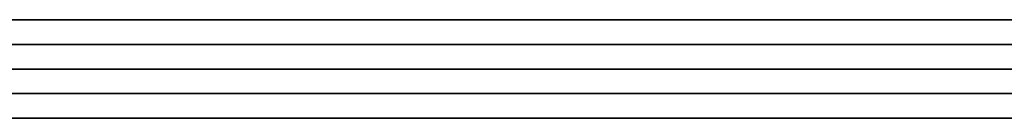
# Model space of a CAD drawing. Header units: millimetres. Extents: x 0 to 350, y 4 to 354.
# Tile 12 of 24: x 9.966 to 11.976, y 19.9 to 20.1. Entities that reach past the tile are written whole.
import ezdxf

# ---------------------------------------------------------------- set-up
doc = ezdxf.new("R2010")
doc.units = ezdxf.units.MM
doc.layers.add('Burl Side Table', color=7, linetype='Continuous', true_color=0x000000)

msp = doc.modelspace()

# ---------------------------------------------------------------- linework, layer by layer
at = {"layer": 'Burl Side Table'}
for p, q in [((15, 20.1, 544.5), (1, 20.1, 544.5)), ((15, 20.1, 55.5), (1, 20.1, 55.5)), ((15, 20.1, 544.5), (1, 20.1, 544.5)), ((15, 20.1, 55.5), (1, 20.1, 55.5)), ((10.0248, 20.1, 509.2992), (9.7923, 20.1, 509.2333)), ((9.7923, 20.1, 90.7667), (10.0248, 20.1, 90.7008)), ((10.0248, 20.1, 509.2992), (9.7923, 20.1, 509.2333)), ((9.7923, 20.1, 90.7667), (10.0248, 20.1, 90.7008)), ((9.8886, 20.1, 579.7404), (10.1176, 20.1, 579.672)), ((10.1176, 20.1, 20.328), (9.8886, 20.1, 20.2596)), ((9.8886, 20.1, 579.7404), (10.1176, 20.1, 579.672)), ((10.1176, 20.1, 20.328), (9.8886, 20.1, 20.2596)), ((10.2548, 20.1, 509.3731), (10.0248, 20.1, 509.2992)), ((10.0248, 20.1, 90.7008), (10.2548, 20.1, 90.6269)), ((10.2548, 20.1, 509.3731), (10.0248, 20.1, 509.2992)), ((10.0248, 20.1, 90.7008), (10.2548, 20.1, 90.6269)), ((10.1176, 20.1, 579.672), (10.3442, 20.1, 579.5958)), ((10.3442, 20.1, 20.4042), (10.1176, 20.1, 20.328)), ((10.1176, 20.1, 579.672), (10.3442, 20.1, 579.5958)), ((10.3442, 20.1, 20.4042), (10.1176, 20.1, 20.328)), ((10.4822, 20.1, 509.4549), (10.2548, 20.1, 509.3731)), ((10.2548, 20.1, 90.6269), (10.4822, 20.1, 90.5451)), ((10.4822, 20.1, 509.4549), (10.2548, 20.1, 509.3731)), ((10.2548, 20.1, 90.6269), (10.4822, 20.1, 90.5451)), ((10.3442, 20.1, 579.5958), (10.568, 20.1, 579.5119)), ((10.568, 20.1, 20.4881), (10.3442, 20.1, 20.4042)), ((10.3442, 20.1, 579.5958), (10.568, 20.1, 579.5119)), ((10.568, 20.1, 20.4881), (10.3442, 20.1, 20.4042)), ((10.7067, 20.1, 509.5445), (10.4822, 20.1, 509.4549)), ((10.4822, 20.1, 90.5451), (10.7067, 20.1, 90.4555)), ((10.7067, 20.1, 509.5445), (10.4822, 20.1, 509.4549)), ((10.4822, 20.1, 90.5451), (10.7067, 20.1, 90.4555)), ((10.568, 20.1, 579.5119), (10.7888, 20.1, 579.4205)), ((10.7888, 20.1, 20.5795), (10.568, 20.1, 20.4881)), ((10.568, 20.1, 579.5119), (10.7888, 20.1, 579.4205)), ((10.7888, 20.1, 20.5795), (10.568, 20.1, 20.4881)), ((10.9279, 20.1, 509.6417), (10.7067, 20.1, 509.5445)), ((10.7067, 20.1, 90.4555), (10.9279, 20.1, 90.3583)), ((10.9279, 20.1, 509.6417), (10.7067, 20.1, 509.5445)), ((10.7067, 20.1, 90.4555), (10.9279, 20.1, 90.3583)), ((10.7888, 20.1, 579.4205), (11.0064, 20.1, 579.3215)), ((11.0064, 20.1, 20.6785), (10.7888, 20.1, 20.5795)), ((10.7888, 20.1, 579.4205), (11.0064, 20.1, 579.3215)), ((11.0064, 20.1, 20.6785), (10.7888, 20.1, 20.5795)), ((11.1456, 20.1, 509.7466), (10.9279, 20.1, 509.6417)), ((10.9279, 20.1, 90.3583), (11.1456, 20.1, 90.2534)), ((11.1456, 20.1, 509.7466), (10.9279, 20.1, 509.6417)), ((10.9279, 20.1, 90.3583), (11.1456, 20.1, 90.2534)), ((11.0064, 20.1, 579.3215), (11.2205, 20.1, 579.2152)), ((11.2205, 20.1, 20.7848), (11.0064, 20.1, 20.6785)), ((11.0064, 20.1, 579.3215), (11.2205, 20.1, 579.2152)), ((11.2205, 20.1, 20.7848), (11.0064, 20.1, 20.6785)), ((11.3596, 20.1, 509.8589), (11.1456, 20.1, 509.7466)), ((11.1456, 20.1, 90.2534), (11.3596, 20.1, 90.1411)), ((11.3596, 20.1, 509.8589), (11.1456, 20.1, 509.7466)), ((11.1456, 20.1, 90.2534), (11.3596, 20.1, 90.1411)), ((11.2205, 20.1, 579.2152), (11.4308, 20.1, 579.1016)), ((11.4308, 20.1, 20.8984), (11.2205, 20.1, 20.7848)), ((11.2205, 20.1, 579.2152), (11.4308, 20.1, 579.1016)), ((11.4308, 20.1, 20.8984), (11.2205, 20.1, 20.7848)), ((11.5695, 20.1, 509.9785), (11.3596, 20.1, 509.8589)), ((11.3596, 20.1, 90.1411), (11.5695, 20.1, 90.0215)), ((11.5695, 20.1, 509.9785), (11.3596, 20.1, 509.8589)), ((11.3596, 20.1, 90.1411), (11.5695, 20.1, 90.0215)), ((11.4308, 20.1, 579.1016), (11.6371, 20.1, 578.9809)), ((11.6371, 20.1, 21.0191), (11.4308, 20.1, 20.8984)), ((11.4308, 20.1, 579.1016), (11.6371, 20.1, 578.9809)), ((11.6371, 20.1, 21.0191), (11.4308, 20.1, 20.8984)), ((11.7752, 20.1, 510.1053), (11.5695, 20.1, 509.9785)), ((11.5695, 20.1, 90.0215), (11.7752, 20.1, 89.8947)), ((11.7752, 20.1, 510.1053), (11.5695, 20.1, 509.9785)), ((11.5695, 20.1, 90.0215), (11.7752, 20.1, 89.8947)), ((11.6371, 20.1, 578.9809), (11.8392, 20.1, 578.8533)), ((11.8392, 20.1, 21.1467), (11.6371, 20.1, 21.0191)), ((11.6371, 20.1, 578.9809), (11.8392, 20.1, 578.8533)), ((11.8392, 20.1, 21.1467), (11.6371, 20.1, 21.0191)), ((11.9765, 20.1, 510.2391), (11.7752, 20.1, 510.1053)), ((11.7752, 20.1, 89.8947), (11.9765, 20.1, 89.7609)), ((11.9765, 20.1, 510.2391), (11.7752, 20.1, 510.1053)), ((11.7752, 20.1, 89.8947), (11.9765, 20.1, 89.7609)), ((11.8392, 20.1, 578.8533), (12.0368, 20.1, 578.7188)), ((12.0368, 20.1, 21.2812), (11.8392, 20.1, 21.1467)), ((11.8392, 20.1, 578.8533), (12.0368, 20.1, 578.7188)), ((12.0368, 20.1, 21.2812), (11.8392, 20.1, 21.1467)), ((12.1729, 20.1, 510.3798), (11.9765, 20.1, 510.2391)), ((12.1729, 20.1, 510.3798), (11.9765, 20.1, 510.2391)), ((11.9765, 20.1, 89.7609), (12.1729, 20.1, 89.6202)), ((10.0248, 20.05, 509.2992), (9.7923, 20.05, 509.2333)), ((9.7923, 20.05, 90.7667), (10.0248, 20.05, 90.7008)), ((10.0248, 20.05, 509.2992), (9.7923, 20.05, 509.2333)), ((9.7923, 20.05, 90.7667), (10.0248, 20.05, 90.7008)), ((9.8886, 20.05, 579.7404), (10.1176, 20.05, 579.672)), ((10.1176, 20.05, 20.328), (9.8886, 20.05, 20.2596)), ((9.8886, 20.05, 579.7404), (10.1176, 20.05, 579.672)), ((10.1176, 20.05, 20.328), (9.8886, 20.05, 20.2596)), ((10.2548, 20.05, 509.3731), (10.0248, 20.05, 509.2992)), ((10.0248, 20.05, 90.7008), (10.2548, 20.05, 90.6269)), ((10.2548, 20.05, 509.3731), (10.0248, 20.05, 509.2992)), ((10.0248, 20.05, 90.7008), (10.2548, 20.05, 90.6269)), ((10.1176, 20.05, 579.672), (10.3442, 20.05, 579.5958)), ((10.3442, 20.05, 20.4042), (10.1176, 20.05, 20.328)), ((10.1176, 20.05, 579.672), (10.3442, 20.05, 579.5958)), ((10.3442, 20.05, 20.4042), (10.1176, 20.05, 20.328)), ((10.4822, 20.05, 509.4549), (10.2548, 20.05, 509.3731)), ((10.2548, 20.05, 90.6269), (10.4822, 20.05, 90.5451)), ((10.4822, 20.05, 509.4549), (10.2548, 20.05, 509.3731)), ((10.2548, 20.05, 90.6269), (10.4822, 20.05, 90.5451)), ((10.3442, 20.05, 579.5958), (10.568, 20.05, 579.5119)), ((10.568, 20.05, 20.4881), (10.3442, 20.05, 20.4042)), ((10.3442, 20.05, 579.5958), (10.568, 20.05, 579.5119)), ((10.568, 20.05, 20.4881), (10.3442, 20.05, 20.4042)), ((10.7067, 20.05, 509.5445), (10.4822, 20.05, 509.4549)), ((10.4822, 20.05, 90.5451), (10.7067, 20.05, 90.4555)), ((10.7067, 20.05, 509.5445), (10.4822, 20.05, 509.4549)), ((10.4822, 20.05, 90.5451), (10.7067, 20.05, 90.4555)), ((10.568, 20.05, 579.5119), (10.7888, 20.05, 579.4205)), ((10.7888, 20.05, 20.5795), (10.568, 20.05, 20.4881)), ((10.568, 20.05, 579.5119), (10.7888, 20.05, 579.4205)), ((10.7888, 20.05, 20.5795), (10.568, 20.05, 20.4881)), ((10.9279, 20.05, 509.6417), (10.7067, 20.05, 509.5445)), ((10.7067, 20.05, 90.4555), (10.9279, 20.05, 90.3583)), ((10.9279, 20.05, 509.6417), (10.7067, 20.05, 509.5445)), ((10.7067, 20.05, 90.4555), (10.9279, 20.05, 90.3583)), ((10.7888, 20.05, 579.4205), (11.0064, 20.05, 579.3215)), ((11.0064, 20.05, 20.6785), (10.7888, 20.05, 20.5795)), ((10.7888, 20.05, 579.4205), (11.0064, 20.05, 579.3215)), ((11.0064, 20.05, 20.6785), (10.7888, 20.05, 20.5795)), ((11.1456, 20.05, 509.7466), (10.9279, 20.05, 509.6417)), ((10.9279, 20.05, 90.3583), (11.1456, 20.05, 90.2534)), ((11.1456, 20.05, 509.7466), (10.9279, 20.05, 509.6417)), ((10.9279, 20.05, 90.3583), (11.1456, 20.05, 90.2534)), ((11.0064, 20.05, 579.3215), (11.2205, 20.05, 579.2152)), ((11.2205, 20.05, 20.7848), (11.0064, 20.05, 20.6785)), ((11.0064, 20.05, 579.3215), (11.2205, 20.05, 579.2152)), ((11.2205, 20.05, 20.7848), (11.0064, 20.05, 20.6785)), ((11.3596, 20.05, 509.8589), (11.1456, 20.05, 509.7466)), ((11.1456, 20.05, 90.2534), (11.3596, 20.05, 90.1411)), ((11.3596, 20.05, 509.8589), (11.1456, 20.05, 509.7466)), ((11.1456, 20.05, 90.2534), (11.3596, 20.05, 90.1411)), ((11.2205, 20.05, 579.2152), (11.4308, 20.05, 579.1016)), ((11.4308, 20.05, 20.8984), (11.2205, 20.05, 20.7848)), ((11.2205, 20.05, 579.2152), (11.4308, 20.05, 579.1016)), ((11.4308, 20.05, 20.8984), (11.2205, 20.05, 20.7848)), ((11.5695, 20.05, 509.9785), (11.3596, 20.05, 509.8589)), ((11.3596, 20.05, 90.1411), (11.5695, 20.05, 90.0215)), ((11.5695, 20.05, 509.9785), (11.3596, 20.05, 509.8589)), ((11.3596, 20.05, 90.1411), (11.5695, 20.05, 90.0215)), ((11.4308, 20.05, 579.1016), (11.6371, 20.05, 578.9809)), ((11.6371, 20.05, 21.0191), (11.4308, 20.05, 20.8984)), ((11.4308, 20.05, 579.1016), (11.6371, 20.05, 578.9809)), ((11.6371, 20.05, 21.0191), (11.4308, 20.05, 20.8984)), ((11.7752, 20.05, 510.1053), (11.5695, 20.05, 509.9785)), ((11.5695, 20.05, 90.0215), (11.7752, 20.05, 89.8947)), ((11.7752, 20.05, 510.1053), (11.5695, 20.05, 509.9785)), ((11.5695, 20.05, 90.0215), (11.7752, 20.05, 89.8947)), ((11.6371, 20.05, 578.9809), (11.8392, 20.05, 578.8533)), ((11.8392, 20.05, 21.1467), (11.6371, 20.05, 21.0191)), ((11.6371, 20.05, 578.9809), (11.8392, 20.05, 578.8533)), ((11.8392, 20.05, 21.1467), (11.6371, 20.05, 21.0191)), ((11.9765, 20.05, 510.2391), (11.7752, 20.05, 510.1053)), ((11.7752, 20.05, 89.8947), (11.9765, 20.05, 89.7609)), ((11.9765, 20.05, 510.2391), (11.7752, 20.05, 510.1053)), ((11.7752, 20.05, 89.8947), (11.9765, 20.05, 89.7609)), ((11.8392, 20.05, 578.8533), (12.0368, 20.05, 578.7188)), ((12.0368, 20.05, 21.2812), (11.8392, 20.05, 21.1467)), ((11.8392, 20.05, 578.8533), (12.0368, 20.05, 578.7188)), ((12.0368, 20.05, 21.2812), (11.8392, 20.05, 21.1467)), ((12.1729, 20.05, 510.3798), (11.9765, 20.05, 510.2391)), ((12.1729, 20.05, 510.3798), (11.9765, 20.05, 510.2391)), ((11.9765, 20.05, 89.7609), (12.1729, 20.05, 89.6202)), ((0, 20), (16, 20)), ((0, 20, 584), (16, 20, 584)), ((0, 20), (16, 20)), ((16, 20, 16), (0, 20, 16)), ((0, 20, 592), (16, 20, 592)), ((16, 20, 8), (0, 20, 8)), ((0, 20, 300), (16, 20, 300)), ((0, 20), (16, 20)), ((0, 20, 300), (350, 20, 300)), ((0, 20), (16, 20)), ((15, 20, 544.5), (1, 20, 544.5)), ((15, 20, 55.5), (1, 20, 55.5)), ((15, 20, 544.5), (1, 20, 544.5)), ((15, 20, 55.5), (1, 20, 55.5)), ((15, 20, 544.5), (1, 20, 544.5)), ((15, 20, 55.5), (1, 20, 55.5)), ((15, 20, 544.5), (1, 20, 544.5)), ((15, 20, 55.5), (1, 20, 55.5)), ((7.9113, 19.9993, 600), (16, 20, 600)), ((7.9113, 19.9993, 600), (16, 20, 600)), ((7.9113, 19.9993, 600), (16, 20, 600)), ((7.9113, 19.9993, 600), (16, 20, 600)), ((10.0248, 20, 509.2992), (9.7923, 20, 509.2333)), ((10.0248, 20, 509.2992), (9.7923, 20, 509.2333)), ((9.7923, 20, 90.7667), (10.0248, 20, 90.7008)), ((9.7923, 20, 90.7667), (10.0248, 20, 90.7008)), ((10.0248, 20, 509.2992), (9.7923, 20, 509.2333)), ((10.0248, 20, 509.2992), (9.7923, 20, 509.2333)), ((9.7923, 20, 90.7667), (10.0248, 20, 90.7008)), ((9.7923, 20, 90.7667), (10.0248, 20, 90.7008)), ((10.0248, 20, 509.2992), (9.7923, 20, 509.2333)), ((9.7923, 20, 90.7667), (10.0248, 20, 90.7008)), ((10.0248, 20, 509.2992), (9.7923, 20, 509.2333)), ((9.7923, 20, 90.7667), (10.0248, 20, 90.7008)), ((9.8886, 20, 579.7404), (10.1176, 20, 579.672)), ((9.8886, 20, 579.7404), (10.1176, 20, 579.672)), ((10.1176, 20, 20.328), (9.8886, 20, 20.2596)), ((10.1176, 20, 20.328), (9.8886, 20, 20.2596)), ((9.8886, 20, 579.7404), (10.1176, 20, 579.672)), ((9.8886, 20, 579.7404), (10.1176, 20, 579.672)), ((10.1176, 20, 20.328), (9.8886, 20, 20.2596)), ((10.1176, 20, 20.328), (9.8886, 20, 20.2596)), ((9.8886, 20, 579.7404), (10.1176, 20, 579.672)), ((10.1176, 20, 20.328), (9.8886, 20, 20.2596)), ((9.8886, 20, 579.7404), (10.1176, 20, 579.672)), ((10.1176, 20, 20.328), (9.8886, 20, 20.2596)), ((10.2548, 20, 509.3731), (10.0248, 20, 509.2992)), ((10.2548, 20, 509.3731), (10.0248, 20, 509.2992)), ((10.0248, 20, 90.7008), (10.2548, 20, 90.6269)), ((10.0248, 20, 90.7008), (10.2548, 20, 90.6269)), ((10.2548, 20, 509.3731), (10.0248, 20, 509.2992)), ((10.2548, 20, 509.3731), (10.0248, 20, 509.2992)), ((10.0248, 20, 90.7008), (10.2548, 20, 90.6269)), ((10.0248, 20, 90.7008), (10.2548, 20, 90.6269)), ((10.2548, 20, 509.3731), (10.0248, 20, 509.2992)), ((10.0248, 20, 90.7008), (10.2548, 20, 90.6269)), ((10.2548, 20, 509.3731), (10.0248, 20, 509.2992)), ((10.0248, 20, 90.7008), (10.2548, 20, 90.6269)), ((10.1176, 20, 579.672), (10.3442, 20, 579.5958)), ((10.1176, 20, 579.672), (10.3442, 20, 579.5958)), ((10.3442, 20, 20.4042), (10.1176, 20, 20.328)), ((10.3442, 20, 20.4042), (10.1176, 20, 20.328)), ((10.1176, 20, 579.672), (10.3442, 20, 579.5958)), ((10.1176, 20, 579.672), (10.3442, 20, 579.5958)), ((10.3442, 20, 20.4042), (10.1176, 20, 20.328)), ((10.3442, 20, 20.4042), (10.1176, 20, 20.328)), ((10.1176, 20, 579.672), (10.3442, 20, 579.5958)), ((10.3442, 20, 20.4042), (10.1176, 20, 20.328)), ((10.1176, 20, 579.672), (10.3442, 20, 579.5958)), ((10.3442, 20, 20.4042), (10.1176, 20, 20.328)), ((10.4822, 20, 509.4549), (10.2548, 20, 509.3731)), ((10.4822, 20, 509.4549), (10.2548, 20, 509.3731)), ((10.2548, 20, 90.6269), (10.4822, 20, 90.5451)), ((10.2548, 20, 90.6269), (10.4822, 20, 90.5451)), ((10.4822, 20, 509.4549), (10.2548, 20, 509.3731)), ((10.4822, 20, 509.4549), (10.2548, 20, 509.3731)), ((10.2548, 20, 90.6269), (10.4822, 20, 90.5451)), ((10.2548, 20, 90.6269), (10.4822, 20, 90.5451)), ((10.4822, 20, 509.4549), (10.2548, 20, 509.3731)), ((10.2548, 20, 90.6269), (10.4822, 20, 90.5451)), ((10.4822, 20, 509.4549), (10.2548, 20, 509.3731)), ((10.2548, 20, 90.6269), (10.4822, 20, 90.5451)), ((10.3442, 20, 579.5958), (10.568, 20, 579.5119)), ((10.3442, 20, 579.5958), (10.568, 20, 579.5119)), ((10.568, 20, 20.4881), (10.3442, 20, 20.4042)), ((10.568, 20, 20.4881), (10.3442, 20, 20.4042)), ((10.3442, 20, 579.5958), (10.568, 20, 579.5119)), ((10.3442, 20, 579.5958), (10.568, 20, 579.5119)), ((10.568, 20, 20.4881), (10.3442, 20, 20.4042)), ((10.568, 20, 20.4881), (10.3442, 20, 20.4042)), ((10.3442, 20, 579.5958), (10.568, 20, 579.5119)), ((10.568, 20, 20.4881), (10.3442, 20, 20.4042)), ((10.3442, 20, 579.5958), (10.568, 20, 579.5119)), ((10.568, 20, 20.4881), (10.3442, 20, 20.4042)), ((10.7067, 20, 509.5445), (10.4822, 20, 509.4549)), ((10.7067, 20, 509.5445), (10.4822, 20, 509.4549)), ((10.4822, 20, 90.5451), (10.7067, 20, 90.4555)), ((10.4822, 20, 90.5451), (10.7067, 20, 90.4555)), ((10.7067, 20, 509.5445), (10.4822, 20, 509.4549)), ((10.7067, 20, 509.5445), (10.4822, 20, 509.4549)), ((10.4822, 20, 90.5451), (10.7067, 20, 90.4555)), ((10.4822, 20, 90.5451), (10.7067, 20, 90.4555)), ((10.7067, 20, 509.5445), (10.4822, 20, 509.4549)), ((10.4822, 20, 90.5451), (10.7067, 20, 90.4555)), ((10.7067, 20, 509.5445), (10.4822, 20, 509.4549)), ((10.4822, 20, 90.5451), (10.7067, 20, 90.4555)), ((10.568, 20, 579.5119), (10.7888, 20, 579.4205)), ((10.568, 20, 579.5119), (10.7888, 20, 579.4205)), ((10.7888, 20, 20.5795), (10.568, 20, 20.4881)), ((10.7888, 20, 20.5795), (10.568, 20, 20.4881)), ((10.568, 20, 579.5119), (10.7888, 20, 579.4205)), ((10.568, 20, 579.5119), (10.7888, 20, 579.4205)), ((10.7888, 20, 20.5795), (10.568, 20, 20.4881)), ((10.7888, 20, 20.5795), (10.568, 20, 20.4881)), ((10.568, 20, 579.5119), (10.7888, 20, 579.4205)), ((10.7888, 20, 20.5795), (10.568, 20, 20.4881)), ((10.568, 20, 579.5119), (10.7888, 20, 579.4205)), ((10.7888, 20, 20.5795), (10.568, 20, 20.4881)), ((10.9279, 20, 509.6417), (10.7067, 20, 509.5445)), ((10.9279, 20, 509.6417), (10.7067, 20, 509.5445)), ((10.7067, 20, 90.4555), (10.9279, 20, 90.3583)), ((10.7067, 20, 90.4555), (10.9279, 20, 90.3583)), ((10.9279, 20, 509.6417), (10.7067, 20, 509.5445)), ((10.9279, 20, 509.6417), (10.7067, 20, 509.5445)), ((10.7067, 20, 90.4555), (10.9279, 20, 90.3583)), ((10.7067, 20, 90.4555), (10.9279, 20, 90.3583)), ((10.9279, 20, 509.6417), (10.7067, 20, 509.5445)), ((10.7067, 20, 90.4555), (10.9279, 20, 90.3583)), ((10.9279, 20, 509.6417), (10.7067, 20, 509.5445)), ((10.7067, 20, 90.4555), (10.9279, 20, 90.3583)), ((10.7888, 20, 579.4205), (11.0064, 20, 579.3215)), ((10.7888, 20, 579.4205), (11.0064, 20, 579.3215)), ((11.0064, 20, 20.6785), (10.7888, 20, 20.5795)), ((11.0064, 20, 20.6785), (10.7888, 20, 20.5795)), ((10.7888, 20, 579.4205), (11.0064, 20, 579.3215)), ((10.7888, 20, 579.4205), (11.0064, 20, 579.3215)), ((11.0064, 20, 20.6785), (10.7888, 20, 20.5795)), ((11.0064, 20, 20.6785), (10.7888, 20, 20.5795)), ((10.7888, 20, 579.4205), (11.0064, 20, 579.3215)), ((11.0064, 20, 20.6785), (10.7888, 20, 20.5795)), ((10.7888, 20, 579.4205), (11.0064, 20, 579.3215)), ((11.0064, 20, 20.6785), (10.7888, 20, 20.5795)), ((11.1456, 20, 509.7466), (10.9279, 20, 509.6417)), ((11.1456, 20, 509.7466), (10.9279, 20, 509.6417)), ((10.9279, 20, 90.3583), (11.1456, 20, 90.2534)), ((10.9279, 20, 90.3583), (11.1456, 20, 90.2534)), ((11.1456, 20, 509.7466), (10.9279, 20, 509.6417)), ((11.1456, 20, 509.7466), (10.9279, 20, 509.6417)), ((10.9279, 20, 90.3583), (11.1456, 20, 90.2534)), ((10.9279, 20, 90.3583), (11.1456, 20, 90.2534)), ((11.1456, 20, 509.7466), (10.9279, 20, 509.6417)), ((10.9279, 20, 90.3583), (11.1456, 20, 90.2534)), ((11.1456, 20, 509.7466), (10.9279, 20, 509.6417)), ((10.9279, 20, 90.3583), (11.1456, 20, 90.2534)), ((11.0064, 20, 579.3215), (11.2205, 20, 579.2152)), ((11.0064, 20, 579.3215), (11.2205, 20, 579.2152)), ((11.2205, 20, 20.7848), (11.0064, 20, 20.6785)), ((11.2205, 20, 20.7848), (11.0064, 20, 20.6785)), ((11.0064, 20, 579.3215), (11.2205, 20, 579.2152)), ((11.0064, 20, 579.3215), (11.2205, 20, 579.2152)), ((11.2205, 20, 20.7848), (11.0064, 20, 20.6785)), ((11.2205, 20, 20.7848), (11.0064, 20, 20.6785)), ((11.0064, 20, 579.3215), (11.2205, 20, 579.2152)), ((11.2205, 20, 20.7848), (11.0064, 20, 20.6785)), ((11.0064, 20, 579.3215), (11.2205, 20, 579.2152)), ((11.2205, 20, 20.7848), (11.0064, 20, 20.6785)), ((11.3596, 20, 509.8589), (11.1456, 20, 509.7466)), ((11.3596, 20, 509.8589), (11.1456, 20, 509.7466)), ((11.1456, 20, 90.2534), (11.3596, 20, 90.1411)), ((11.1456, 20, 90.2534), (11.3596, 20, 90.1411)), ((11.3596, 20, 509.8589), (11.1456, 20, 509.7466)), ((11.3596, 20, 509.8589), (11.1456, 20, 509.7466)), ((11.1456, 20, 90.2534), (11.3596, 20, 90.1411)), ((11.1456, 20, 90.2534), (11.3596, 20, 90.1411)), ((11.3596, 20, 509.8589), (11.1456, 20, 509.7466)), ((11.1456, 20, 90.2534), (11.3596, 20, 90.1411)), ((11.3596, 20, 509.8589), (11.1456, 20, 509.7466)), ((11.1456, 20, 90.2534), (11.3596, 20, 90.1411)), ((11.2205, 20, 579.2152), (11.4308, 20, 579.1016)), ((11.2205, 20, 579.2152), (11.4308, 20, 579.1016)), ((11.4308, 20, 20.8984), (11.2205, 20, 20.7848)), ((11.4308, 20, 20.8984), (11.2205, 20, 20.7848)), ((11.2205, 20, 579.2152), (11.4308, 20, 579.1016)), ((11.2205, 20, 579.2152), (11.4308, 20, 579.1016)), ((11.4308, 20, 20.8984), (11.2205, 20, 20.7848)), ((11.4308, 20, 20.8984), (11.2205, 20, 20.7848)), ((11.2205, 20, 579.2152), (11.4308, 20, 579.1016)), ((11.4308, 20, 20.8984), (11.2205, 20, 20.7848)), ((11.2205, 20, 579.2152), (11.4308, 20, 579.1016)), ((11.4308, 20, 20.8984), (11.2205, 20, 20.7848)), ((11.5695, 20, 509.9785), (11.3596, 20, 509.8589)), ((11.5695, 20, 509.9785), (11.3596, 20, 509.8589)), ((11.3596, 20, 90.1411), (11.5695, 20, 90.0215)), ((11.3596, 20, 90.1411), (11.5695, 20, 90.0215)), ((11.5695, 20, 509.9785), (11.3596, 20, 509.8589)), ((11.5695, 20, 509.9785), (11.3596, 20, 509.8589)), ((11.3596, 20, 90.1411), (11.5695, 20, 90.0215)), ((11.3596, 20, 90.1411), (11.5695, 20, 90.0215)), ((11.5695, 20, 509.9785), (11.3596, 20, 509.8589)), ((11.3596, 20, 90.1411), (11.5695, 20, 90.0215)), ((11.5695, 20, 509.9785), (11.3596, 20, 509.8589)), ((11.3596, 20, 90.1411), (11.5695, 20, 90.0215)), ((11.4308, 20, 579.1016), (11.6371, 20, 578.9809)), ((11.4308, 20, 579.1016), (11.6371, 20, 578.9809)), ((11.6371, 20, 21.0191), (11.4308, 20, 20.8984)), ((11.6371, 20, 21.0191), (11.4308, 20, 20.8984)), ((11.4308, 20, 579.1016), (11.6371, 20, 578.9809)), ((11.4308, 20, 579.1016), (11.6371, 20, 578.9809)), ((11.6371, 20, 21.0191), (11.4308, 20, 20.8984)), ((11.6371, 20, 21.0191), (11.4308, 20, 20.8984)), ((11.4308, 20, 579.1016), (11.6371, 20, 578.9809)), ((11.6371, 20, 21.0191), (11.4308, 20, 20.8984)), ((11.4308, 20, 579.1016), (11.6371, 20, 578.9809)), ((11.6371, 20, 21.0191), (11.4308, 20, 20.8984)), ((11.7752, 20, 510.1053), (11.5695, 20, 509.9785)), ((11.7752, 20, 510.1053), (11.5695, 20, 509.9785)), ((11.5695, 20, 90.0215), (11.7752, 20, 89.8947)), ((11.5695, 20, 90.0215), (11.7752, 20, 89.8947)), ((11.7752, 20, 510.1053), (11.5695, 20, 509.9785)), ((11.7752, 20, 510.1053), (11.5695, 20, 509.9785)), ((11.5695, 20, 90.0215), (11.7752, 20, 89.8947)), ((11.5695, 20, 90.0215), (11.7752, 20, 89.8947)), ((11.7752, 20, 510.1053), (11.5695, 20, 509.9785)), ((11.5695, 20, 90.0215), (11.7752, 20, 89.8947)), ((11.7752, 20, 510.1053), (11.5695, 20, 509.9785)), ((11.5695, 20, 90.0215), (11.7752, 20, 89.8947)), ((11.6371, 20, 578.9809), (11.8392, 20, 578.8533)), ((11.6371, 20, 578.9809), (11.8392, 20, 578.8533)), ((11.8392, 20, 21.1467), (11.6371, 20, 21.0191)), ((11.8392, 20, 21.1467), (11.6371, 20, 21.0191)), ((11.6371, 20, 578.9809), (11.8392, 20, 578.8533)), ((11.6371, 20, 578.9809), (11.8392, 20, 578.8533)), ((11.8392, 20, 21.1467), (11.6371, 20, 21.0191)), ((11.8392, 20, 21.1467), (11.6371, 20, 21.0191)), ((11.6371, 20, 578.9809), (11.8392, 20, 578.8533)), ((11.8392, 20, 21.1467), (11.6371, 20, 21.0191)), ((11.6371, 20, 578.9809), (11.8392, 20, 578.8533)), ((11.8392, 20, 21.1467), (11.6371, 20, 21.0191)), ((11.9765, 20, 510.2391), (11.7752, 20, 510.1053)), ((11.9765, 20, 510.2391), (11.7752, 20, 510.1053)), ((11.7752, 20, 89.8947), (11.9765, 20, 89.7609)), ((11.7752, 20, 89.8947), (11.9765, 20, 89.7609)), ((11.9765, 20, 510.2391), (11.7752, 20, 510.1053)), ((11.9765, 20, 510.2391), (11.7752, 20, 510.1053)), ((11.7752, 20, 89.8947), (11.9765, 20, 89.7609)), ((11.7752, 20, 89.8947), (11.9765, 20, 89.7609)), ((11.9765, 20, 510.2391), (11.7752, 20, 510.1053)), ((11.7752, 20, 89.8947), (11.9765, 20, 89.7609)), ((11.9765, 20, 510.2391), (11.7752, 20, 510.1053)), ((11.7752, 20, 89.8947), (11.9765, 20, 89.7609)), ((11.8392, 20, 578.8533), (12.0368, 20, 578.7188)), ((11.8392, 20, 578.8533), (12.0368, 20, 578.7188)), ((12.0368, 20, 21.2812), (11.8392, 20, 21.1467)), ((12.0368, 20, 21.2812), (11.8392, 20, 21.1467)), ((11.8392, 20, 578.8533), (12.0368, 20, 578.7188)), ((11.8392, 20, 578.8533), (12.0368, 20, 578.7188)), ((12.0368, 20, 21.2812), (11.8392, 20, 21.1467)), ((12.0368, 20, 21.2812), (11.8392, 20, 21.1467)), ((11.8392, 20, 578.8533), (12.0368, 20, 578.7188)), ((12.0368, 20, 21.2812), (11.8392, 20, 21.1467)), ((11.8392, 20, 578.8533), (12.0368, 20, 578.7188)), ((12.0368, 20, 21.2812), (11.8392, 20, 21.1467)), ((12.1729, 20, 510.3798), (11.9765, 20, 510.2391)), ((12.1729, 20, 510.3798), (11.9765, 20, 510.2391)), ((12.1729, 20, 510.3798), (11.9765, 20, 510.2391)), ((12.1729, 20, 510.3798), (11.9765, 20, 510.2391)), ((12.1729, 20, 510.3798), (11.9765, 20, 510.2391)), ((11.9765, 20, 89.7609), (12.1729, 20, 89.6202)), ((12.1729, 20, 510.3798), (11.9765, 20, 510.2391)), ((11.9765, 20, 89.7609), (12.1729, 20, 89.6202)), ((10.0248, 19.95, 509.2992), (9.7923, 19.95, 509.2333)), ((9.7923, 19.95, 90.7667), (10.0248, 19.95, 90.7008)), ((10.0248, 19.95, 509.2992), (9.7923, 19.95, 509.2333)), ((9.7923, 19.95, 90.7667), (10.0248, 19.95, 90.7008)), ((9.8886, 19.95, 579.7404), (10.1176, 19.95, 579.672)), ((10.1176, 19.95, 20.328), (9.8886, 19.95, 20.2596)), ((9.8886, 19.95, 579.7404), (10.1176, 19.95, 579.672)), ((10.1176, 19.95, 20.328), (9.8886, 19.95, 20.2596)), ((10.2548, 19.95, 509.3731), (10.0248, 19.95, 509.2992)), ((10.0248, 19.95, 90.7008), (10.2548, 19.95, 90.6269)), ((10.2548, 19.95, 509.3731), (10.0248, 19.95, 509.2992)), ((10.0248, 19.95, 90.7008), (10.2548, 19.95, 90.6269)), ((10.1176, 19.95, 579.672), (10.3442, 19.95, 579.5958)), ((10.3442, 19.95, 20.4042), (10.1176, 19.95, 20.328)), ((10.1176, 19.95, 579.672), (10.3442, 19.95, 579.5958)), ((10.3442, 19.95, 20.4042), (10.1176, 19.95, 20.328)), ((10.4822, 19.95, 509.4549), (10.2548, 19.95, 509.3731)), ((10.2548, 19.95, 90.6269), (10.4822, 19.95, 90.5451)), ((10.4822, 19.95, 509.4549), (10.2548, 19.95, 509.3731)), ((10.2548, 19.95, 90.6269), (10.4822, 19.95, 90.5451)), ((10.3442, 19.95, 579.5958), (10.568, 19.95, 579.5119)), ((10.568, 19.95, 20.4881), (10.3442, 19.95, 20.4042)), ((10.3442, 19.95, 579.5958), (10.568, 19.95, 579.5119)), ((10.568, 19.95, 20.4881), (10.3442, 19.95, 20.4042)), ((10.7067, 19.95, 509.5445), (10.4822, 19.95, 509.4549)), ((10.4822, 19.95, 90.5451), (10.7067, 19.95, 90.4555)), ((10.7067, 19.95, 509.5445), (10.4822, 19.95, 509.4549)), ((10.4822, 19.95, 90.5451), (10.7067, 19.95, 90.4555)), ((10.568, 19.95, 579.5119), (10.7888, 19.95, 579.4205)), ((10.7888, 19.95, 20.5795), (10.568, 19.95, 20.4881)), ((10.568, 19.95, 579.5119), (10.7888, 19.95, 579.4205)), ((10.7888, 19.95, 20.5795), (10.568, 19.95, 20.4881)), ((10.9279, 19.95, 509.6417), (10.7067, 19.95, 509.5445)), ((10.7067, 19.95, 90.4555), (10.9279, 19.95, 90.3583)), ((10.9279, 19.95, 509.6417), (10.7067, 19.95, 509.5445)), ((10.7067, 19.95, 90.4555), (10.9279, 19.95, 90.3583)), ((10.7888, 19.95, 579.4205), (11.0064, 19.95, 579.3215)), ((11.0064, 19.95, 20.6785), (10.7888, 19.95, 20.5795)), ((10.7888, 19.95, 579.4205), (11.0064, 19.95, 579.3215)), ((11.0064, 19.95, 20.6785), (10.7888, 19.95, 20.5795)), ((11.1456, 19.95, 509.7466), (10.9279, 19.95, 509.6417)), ((10.9279, 19.95, 90.3583), (11.1456, 19.95, 90.2534)), ((11.1456, 19.95, 509.7466), (10.9279, 19.95, 509.6417)), ((10.9279, 19.95, 90.3583), (11.1456, 19.95, 90.2534)), ((11.0064, 19.95, 579.3215), (11.2205, 19.95, 579.2152)), ((11.2205, 19.95, 20.7848), (11.0064, 19.95, 20.6785)), ((11.0064, 19.95, 579.3215), (11.2205, 19.95, 579.2152)), ((11.2205, 19.95, 20.7848), (11.0064, 19.95, 20.6785)), ((11.3596, 19.95, 509.8589), (11.1456, 19.95, 509.7466)), ((11.1456, 19.95, 90.2534), (11.3596, 19.95, 90.1411)), ((11.3596, 19.95, 509.8589), (11.1456, 19.95, 509.7466)), ((11.1456, 19.95, 90.2534), (11.3596, 19.95, 90.1411)), ((11.2205, 19.95, 579.2152), (11.4308, 19.95, 579.1016)), ((11.4308, 19.95, 20.8984), (11.2205, 19.95, 20.7848)), ((11.2205, 19.95, 579.2152), (11.4308, 19.95, 579.1016)), ((11.4308, 19.95, 20.8984), (11.2205, 19.95, 20.7848)), ((11.5695, 19.95, 509.9785), (11.3596, 19.95, 509.8589)), ((11.3596, 19.95, 90.1411), (11.5695, 19.95, 90.0215)), ((11.5695, 19.95, 509.9785), (11.3596, 19.95, 509.8589)), ((11.3596, 19.95, 90.1411), (11.5695, 19.95, 90.0215)), ((11.4308, 19.95, 579.1016), (11.6371, 19.95, 578.9809)), ((11.6371, 19.95, 21.0191), (11.4308, 19.95, 20.8984)), ((11.4308, 19.95, 579.1016), (11.6371, 19.95, 578.9809)), ((11.6371, 19.95, 21.0191), (11.4308, 19.95, 20.8984)), ((11.7752, 19.95, 510.1053), (11.5695, 19.95, 509.9785)), ((11.5695, 19.95, 90.0215), (11.7752, 19.95, 89.8947)), ((11.7752, 19.95, 510.1053), (11.5695, 19.95, 509.9785)), ((11.5695, 19.95, 90.0215), (11.7752, 19.95, 89.8947)), ((11.6371, 19.95, 578.9809), (11.8392, 19.95, 578.8533)), ((11.8392, 19.95, 21.1467), (11.6371, 19.95, 21.0191)), ((11.6371, 19.95, 578.9809), (11.8392, 19.95, 578.8533)), ((11.8392, 19.95, 21.1467), (11.6371, 19.95, 21.0191)), ((11.9765, 19.95, 510.2391), (11.7752, 19.95, 510.1053)), ((11.7752, 19.95, 89.8947), (11.9765, 19.95, 89.7609)), ((11.9765, 19.95, 510.2391), (11.7752, 19.95, 510.1053)), ((11.7752, 19.95, 89.8947), (11.9765, 19.95, 89.7609)), ((11.8392, 19.95, 578.8533), (12.0368, 19.95, 578.7188)), ((12.0368, 19.95, 21.2812), (11.8392, 19.95, 21.1467)), ((11.8392, 19.95, 578.8533), (12.0368, 19.95, 578.7188)), ((12.0368, 19.95, 21.2812), (11.8392, 19.95, 21.1467)), ((12.1729, 19.95, 510.3798), (11.9765, 19.95, 510.2391)), ((11.9765, 19.95, 89.7609), (12.1729, 19.95, 89.6202)), ((12.1729, 19.95, 510.3798), (11.9765, 19.95, 510.2391)), ((11.9765, 19.95, 89.7609), (12.1729, 19.95, 89.6202)), ((15, 19.9, 544.5), (1, 19.9, 544.5)), ((15, 19.9, 55.5), (1, 19.9, 55.5)), ((15, 19.9, 544.5), (1, 19.9, 544.5)), ((15, 19.9, 55.5), (1, 19.9, 55.5)), ((10.0248, 19.9, 509.2992), (9.7923, 19.9, 509.2333)), ((9.7923, 19.9, 90.7667), (10.0248, 19.9, 90.7008)), ((10.0248, 19.9, 509.2992), (9.7923, 19.9, 509.2333)), ((9.7923, 19.9, 90.7667), (10.0248, 19.9, 90.7008)), ((9.8886, 19.9, 579.7404), (10.1176, 19.9, 579.672)), ((10.1176, 19.9, 20.328), (9.8886, 19.9, 20.2596)), ((9.8886, 19.9, 579.7404), (10.1176, 19.9, 579.672)), ((10.1176, 19.9, 20.328), (9.8886, 19.9, 20.2596)), ((10.2548, 19.9, 509.3731), (10.0248, 19.9, 509.2992)), ((10.0248, 19.9, 90.7008), (10.2548, 19.9, 90.6269)), ((10.2548, 19.9, 509.3731), (10.0248, 19.9, 509.2992)), ((10.0248, 19.9, 90.7008), (10.2548, 19.9, 90.6269)), ((10.1176, 19.9, 579.672), (10.3442, 19.9, 579.5958)), ((10.3442, 19.9, 20.4042), (10.1176, 19.9, 20.328)), ((10.1176, 19.9, 579.672), (10.3442, 19.9, 579.5958)), ((10.3442, 19.9, 20.4042), (10.1176, 19.9, 20.328)), ((10.4822, 19.9, 509.4549), (10.2548, 19.9, 509.3731)), ((10.2548, 19.9, 90.6269), (10.4822, 19.9, 90.5451)), ((10.4822, 19.9, 509.4549), (10.2548, 19.9, 509.3731)), ((10.2548, 19.9, 90.6269), (10.4822, 19.9, 90.5451)), ((10.3442, 19.9, 579.5958), (10.568, 19.9, 579.5119)), ((10.568, 19.9, 20.4881), (10.3442, 19.9, 20.4042)), ((10.3442, 19.9, 579.5958), (10.568, 19.9, 579.5119)), ((10.568, 19.9, 20.4881), (10.3442, 19.9, 20.4042)), ((10.7067, 19.9, 509.5445), (10.4822, 19.9, 509.4549)), ((10.4822, 19.9, 90.5451), (10.7067, 19.9, 90.4555)), ((10.7067, 19.9, 509.5445), (10.4822, 19.9, 509.4549)), ((10.4822, 19.9, 90.5451), (10.7067, 19.9, 90.4555)), ((10.568, 19.9, 579.5119), (10.7888, 19.9, 579.4205)), ((10.7888, 19.9, 20.5795), (10.568, 19.9, 20.4881)), ((10.568, 19.9, 579.5119), (10.7888, 19.9, 579.4205)), ((10.7888, 19.9, 20.5795), (10.568, 19.9, 20.4881)), ((10.9279, 19.9, 509.6417), (10.7067, 19.9, 509.5445)), ((10.7067, 19.9, 90.4555), (10.9279, 19.9, 90.3583)), ((10.9279, 19.9, 509.6417), (10.7067, 19.9, 509.5445)), ((10.7067, 19.9, 90.4555), (10.9279, 19.9, 90.3583)), ((10.7888, 19.9, 579.4205), (11.0064, 19.9, 579.3215)), ((11.0064, 19.9, 20.6785), (10.7888, 19.9, 20.5795)), ((10.7888, 19.9, 579.4205), (11.0064, 19.9, 579.3215)), ((11.0064, 19.9, 20.6785), (10.7888, 19.9, 20.5795)), ((11.1456, 19.9, 509.7466), (10.9279, 19.9, 509.6417)), ((10.9279, 19.9, 90.3583), (11.1456, 19.9, 90.2534)), ((11.1456, 19.9, 509.7466), (10.9279, 19.9, 509.6417)), ((10.9279, 19.9, 90.3583), (11.1456, 19.9, 90.2534)), ((11.0064, 19.9, 579.3215), (11.2205, 19.9, 579.2152)), ((11.2205, 19.9, 20.7848), (11.0064, 19.9, 20.6785)), ((11.0064, 19.9, 579.3215), (11.2205, 19.9, 579.2152)), ((11.2205, 19.9, 20.7848), (11.0064, 19.9, 20.6785)), ((11.3596, 19.9, 509.8589), (11.1456, 19.9, 509.7466)), ((11.1456, 19.9, 90.2534), (11.3596, 19.9, 90.1411)), ((11.3596, 19.9, 509.8589), (11.1456, 19.9, 509.7466)), ((11.1456, 19.9, 90.2534), (11.3596, 19.9, 90.1411)), ((11.2205, 19.9, 579.2152), (11.4308, 19.9, 579.1016)), ((11.4308, 19.9, 20.8984), (11.2205, 19.9, 20.7848)), ((11.2205, 19.9, 579.2152), (11.4308, 19.9, 579.1016)), ((11.4308, 19.9, 20.8984), (11.2205, 19.9, 20.7848)), ((11.5695, 19.9, 509.9785), (11.3596, 19.9, 509.8589)), ((11.3596, 19.9, 90.1411), (11.5695, 19.9, 90.0215)), ((11.5695, 19.9, 509.9785), (11.3596, 19.9, 509.8589)), ((11.3596, 19.9, 90.1411), (11.5695, 19.9, 90.0215)), ((11.4308, 19.9, 579.1016), (11.6371, 19.9, 578.9809)), ((11.6371, 19.9, 21.0191), (11.4308, 19.9, 20.8984)), ((11.4308, 19.9, 579.1016), (11.6371, 19.9, 578.9809)), ((11.6371, 19.9, 21.0191), (11.4308, 19.9, 20.8984)), ((11.7752, 19.9, 510.1053), (11.5695, 19.9, 509.9785)), ((11.5695, 19.9, 90.0215), (11.7752, 19.9, 89.8947)), ((11.7752, 19.9, 510.1053), (11.5695, 19.9, 509.9785)), ((11.5695, 19.9, 90.0215), (11.7752, 19.9, 89.8947)), ((11.6371, 19.9, 578.9809), (11.8392, 19.9, 578.8533)), ((11.8392, 19.9, 21.1467), (11.6371, 19.9, 21.0191)), ((11.6371, 19.9, 578.9809), (11.8392, 19.9, 578.8533)), ((11.8392, 19.9, 21.1467), (11.6371, 19.9, 21.0191)), ((11.9765, 19.9, 510.2391), (11.7752, 19.9, 510.1053)), ((11.7752, 19.9, 89.8947), (11.9765, 19.9, 89.7609)), ((11.9765, 19.9, 510.2391), (11.7752, 19.9, 510.1053)), ((11.7752, 19.9, 89.8947), (11.9765, 19.9, 89.7609)), ((11.8392, 19.9, 578.8533), (12.0368, 19.9, 578.7188)), ((12.0368, 19.9, 21.2812), (11.8392, 19.9, 21.1467)), ((11.8392, 19.9, 578.8533), (12.0368, 19.9, 578.7188)), ((12.0368, 19.9, 21.2812), (11.8392, 19.9, 21.1467)), ((12.1729, 19.9, 510.3798), (11.9765, 19.9, 510.2391)), ((11.9765, 19.9, 89.7609), (12.1729, 19.9, 89.6202)), ((12.1729, 19.9, 510.3798), (11.9765, 19.9, 510.2391)), ((11.9765, 19.9, 89.7609), (12.1729, 19.9, 89.6202))]:
    msp.add_line(p, q, dxfattribs=at)

doc.saveas('drawing.dxf')
